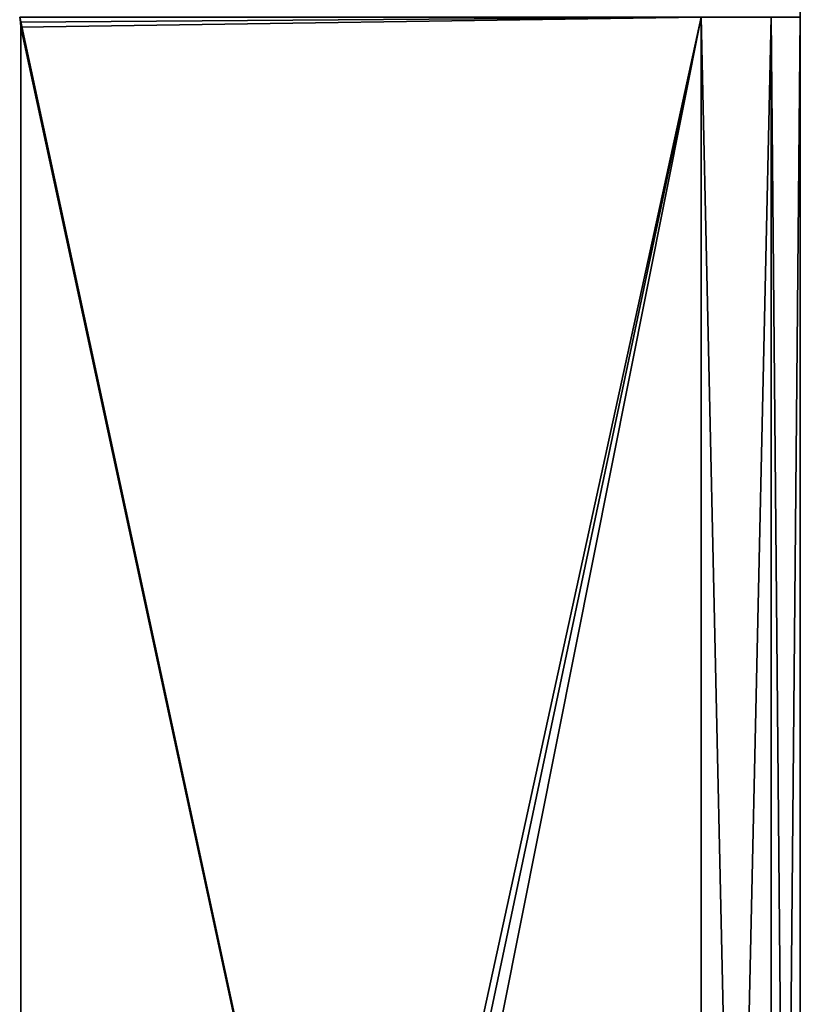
# Model space of a CAD drawing. Header units: millimetres. Extents: x -25 to 25, y -260 to 12.
# Tile 87 of 96: x 9 to 24, y -30 to -10. Entities that reach past the tile are written whole.
import ezdxf

# ---------------------------------------------------------------- set-up
doc = ezdxf.new("R2010")
doc.units = ezdxf.units.MM
doc.header["$LTSCALE"] = 65.185185
for name, color, linetype in [('16', 7, 'CONTINUOUS'), ('49', 7, 'CONTINUOUS'), ('51', 7, 'CONTINUOUS'), ('56', 7, 'CONTINUOUS'), ('65', 7, 'CONTINUOUS'), ('8', 7, 'CONTINUOUS'), ('85', 7, 'CONTINUOUS')]:
    doc.layers.add(name, color=color, linetype=linetype)

msp = doc.modelspace()

# ---------------------------------------------------------------- linework, layer by layer
at = {"layer": '16', "color": 7, "linetype": 'CONTINUOUS'}
for points in [[(8.75, -10.2, 222.5), (8.75, -10.2, -22.5), (8.75, -69.5, 220.3), (8.75, -10.2, 222.5)], [(8.75, -73, 222.5), (8.75, -10.2, 222.5), (8.75, -69.5, 220.3), (8.75, -73, 222.5)], [(8.75, -69.5, 220.3), (8.75, -10.2, -22.5), (8.75, -69.5, 212.3), (8.75, -69.5, 220.3)], [(8.75, -73, 212.3), (8.75, -10.2, -22.5), (8.75, -69.5, 168), (8.75, -73, 212.3)], [(8.75, -10.2, -22.5), (8.75, -73, 212.3), (8.75, -69.5, 212.3), (8.75, -10.2, -22.5)], [(8.75, -69.5, 168), (8.75, -10.2, -22.5), (8.75, -69.5, 162), (8.75, -69.5, 168)], [(8.75, -69.5, 162), (8.75, -10.2, -22.5), (8.75, -73, 162), (8.75, -69.5, 162)], [(8.75, -73, 162), (8.75, -10.2, -22.5), (8.75, -69.5, 38), (8.75, -73, 162)], [(8.75, -69.5, 38), (8.75, -10.2, -22.5), (8.75, -69.5, 32), (8.75, -69.5, 38)], [(8.75, -69.5, 32), (8.75, -10.2, -22.5), (8.75, -73, 32), (8.75, -69.5, 32)], [(8.75, -73, 32), (8.75, -10.2, -22.5), (8.75, -69.5, 13), (8.75, -73, 32)], [(8.75, -69.5, 13), (8.75, -10.2, -22.5), (8.75, -69.5, 7), (8.75, -69.5, 13)], [(8.75, -69.5, 7), (8.75, -10.2, -22.5), (8.75, -73, 7), (8.75, -69.5, 7)], [(8.75, -73, 7), (8.75, -10.2, -22.5), (8.75, -69.5, -12.3), (8.75, -73, 7)], [(8.75, -69.5, -12.3), (8.75, -10.2, -22.5), (8.75, -69.5, -20.3), (8.75, -69.5, -12.3)], [(8.75, -69.5, -20.3), (8.75, -10.2, -22.5), (8.75, -73, -20.3), (8.75, -69.5, -20.3)], [(8.75, -73, -20.3), (8.75, -10.2, -22.5), (8.75, -73, -22.5), (8.75, -73, -20.3)]]:
    msp.add_3dface(points, dxfattribs=at)
at = {"layer": '49', "color": 7, "linetype": 'CONTINUOUS'}
for points in [[(24.5, -10, -20.5), (24.5, -2.2, 222.322), (24.5, -74, -20.5), (24.5, -10, -20.5)], [(24.5, -74, -20.5), (24.5, -2.2, 222.322), (24.5, -10, 220.5), (24.5, -74, -20.5)], [(24.5, -74, 220.5), (24.5, -74, -20.5), (24.5, -10, 220.5), (24.5, -74, 220.5)]]:
    msp.add_3dface(points, dxfattribs=at)
at = {"layer": '51', "color": 7, "linetype": 'CONTINUOUS'}
for points in [[(22.5, -10, -22.5), (23.914, -10, -21.914), (22.5, -74, -22.5), (22.5, -10, -22.5)], [(23.914, -10, -21.914), (23.914, -74, -21.914), (22.5, -74, -22.5), (23.914, -10, -21.914)], [(24.5, -10, -20.5), (24.5, -74, -20.5), (23.914, -74, -21.914), (24.5, -10, -20.5)], [(23.914, -10, -21.914), (24.5, -10, -20.5), (23.914, -74, -21.914), (23.914, -10, -21.914)]]:
    msp.add_3dface(points, dxfattribs=at)
at = {"layer": '56', "color": 7, "linetype": 'CONTINUOUS'}
for points in [[(8.73, -10, 222.5), (8.745, -10.099, 222.5), (22.5, -10, 222.5), (8.73, -10, 222.5)], [(8.745, -10.099, 222.5), (8.75, -10.2, 222.5), (22.5, -10, 222.5), (8.745, -10.099, 222.5)], [(8.75, -10.2, 222.5), (8.75, -73, 222.5), (22.5, -10, 222.5), (8.75, -10.2, 222.5)], [(8.75, -73, 222.5), (9.043, -73.707, 222.5), (22.5, -10, 222.5), (8.75, -73, 222.5)], [(9.043, -73.707, 222.5), (9.75, -74, 222.5), (22.5, -10, 222.5), (9.043, -73.707, 222.5)], [(22.5, -10, 222.5), (9.75, -74, 222.5), (22.5, -74, 222.5), (22.5, -10, 222.5)]]:
    msp.add_3dface(points, dxfattribs=at)
at = {"layer": '65', "color": 7, "linetype": 'CONTINUOUS'}
for points in [[(8.73, -10, -22.5), (8.745, -10.099, -22.5), (8.73, -10, 222.5), (8.73, -10, -22.5)], [(8.73, -10, 222.5), (8.745, -10.099, -22.5), (8.745, -10.099, 222.5), (8.73, -10, 222.5)], [(8.75, -10.2, -22.5), (8.75, -10.2, 222.5), (8.745, -10.099, 222.5), (8.75, -10.2, -22.5)], [(8.745, -10.099, -22.5), (8.75, -10.2, -22.5), (8.745, -10.099, 222.5), (8.745, -10.099, -22.5)]]:
    msp.add_3dface(points, dxfattribs=at)
at = {"layer": '8', "color": 7, "linetype": 'CONTINUOUS'}
for points in [[(8.73, -10, -22.5), (22.5, -10, -22.5), (22.5, -74, -22.5), (8.73, -10, -22.5)], [(8.745, -10.099, -22.5), (8.73, -10, -22.5), (22.5, -74, -22.5), (8.745, -10.099, -22.5)], [(8.75, -10.2, -22.5), (8.745, -10.099, -22.5), (22.5, -74, -22.5), (8.75, -10.2, -22.5)], [(8.75, -73, -22.5), (8.75, -10.2, -22.5), (22.5, -74, -22.5), (8.75, -73, -22.5)]]:
    msp.add_3dface(points, dxfattribs=at)
at = {"layer": '85', "color": 7, "linetype": 'CONTINUOUS'}
for points in [[(22.5, -10, 222.5), (22.5, -74, 222.5), (23.914, -74, 221.914), (22.5, -10, 222.5)], [(22.5, -10, 222.5), (23.914, -74, 221.914), (23.914, -10, 221.914), (22.5, -10, 222.5)], [(24.5, -74, 220.5), (24.5, -10, 220.5), (23.914, -10, 221.914), (24.5, -74, 220.5)], [(23.914, -74, 221.914), (24.5, -74, 220.5), (23.914, -10, 221.914), (23.914, -74, 221.914)]]:
    msp.add_3dface(points, dxfattribs=at)

doc.saveas('drawing.dxf')
